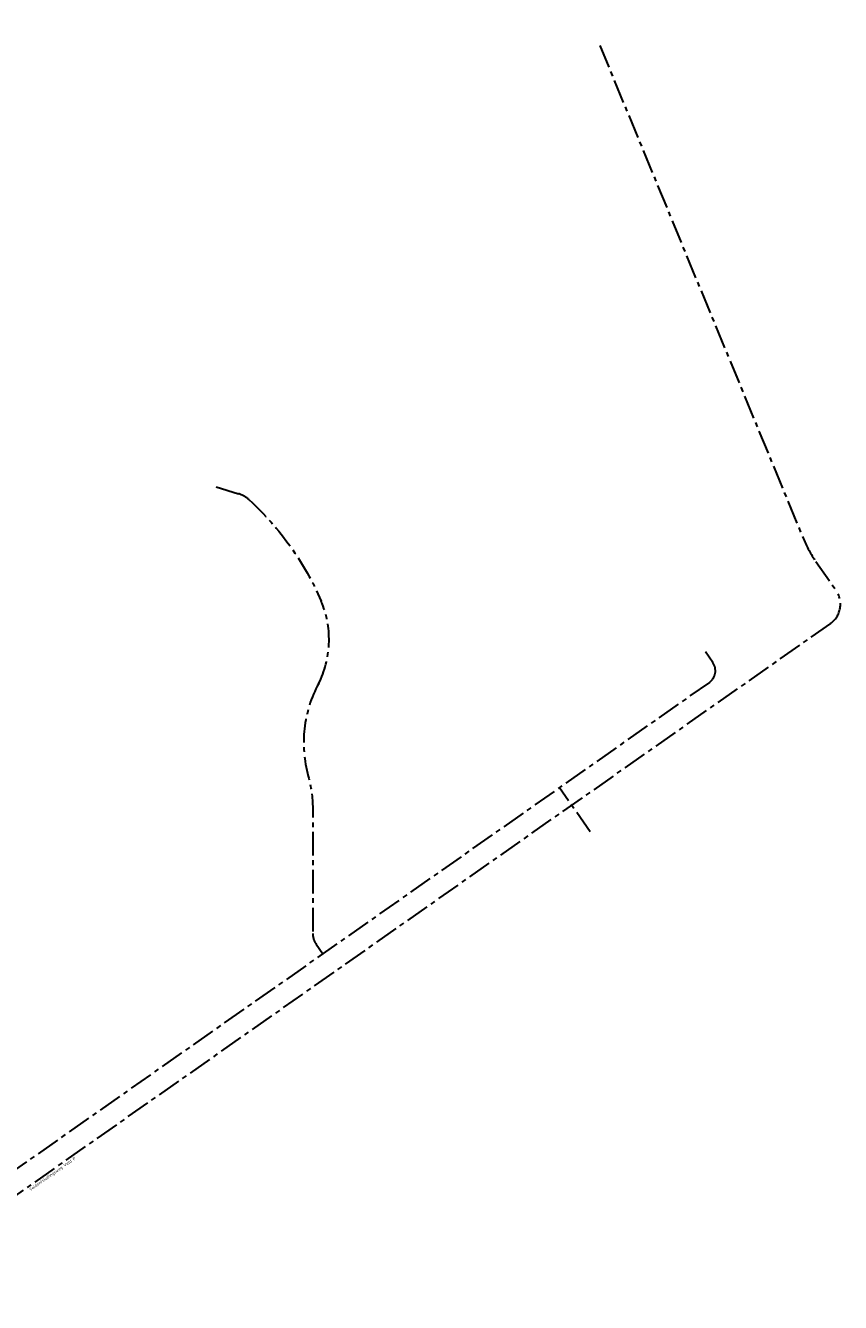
# Model space of a CAD drawing. Header units: metres. Extents: x 150805 to 161014, y 478675 to 486369.
# Tile 10 of 35: x 151480 to 151824, y 483326 to 483864. Entities that reach past the tile are written whole.
import ezdxf

# ---------------------------------------------------------------- set-up
doc = ezdxf.new("R2010")
doc.units = ezdxf.units.M
doc.linetypes.add('AM-AS', pattern=[16, 10, -2, 2, -2])
doc.layers.get('Defpoints').update_dxf_attribs({"lineweight": 25, "true_color": 0xff7fff})
for name, color, linetype, lineweight in [('N-WE-AM-AS_FIETSPAD-G', 3, 'AM-AS', 30), ('N-WE-AM-AS_WEG-G', 10, 'AM-AS', 30), ('TOP-T-topo huisnummering naamgeving', 7, 'Continuous', 0)]:
    doc.layers.add(name, color=color, linetype=linetype, lineweight=lineweight)
doc.styles.add('NLCS-ISO-M1000-T50', font='NLCS-ISO.ttf')

msp = doc.modelspace()

# ---------------------------------------------------------------- linework, layer by layer
at = {"layer": 'Defpoints', "linetype": 'Continuous', "flags": 128}
for points in [[(151804.35, 482923.275), (151718.408, 483024.94, -0.0026625), (151677.359, 483074.026), (151633.845, 483126.627), (151610.023, 483155.424, -0.0057375), (151465.661, 483334.065), (151428.256, 483381.456, -0.0082544), (151157.762, 483736.036, -0.0065463), (150913.506, 484076.675, 0.0061687), (150896.388, 484100.586), (150852.424, 484160.422)], [(151764.497, 482959.421), (151712.986, 483020.356, -0.0026625), (151671.888, 483069.5), (151628.374, 483122.101), (151604.552, 483150.898, -0.0057375), (151460.088, 483329.667), (151422.683, 483377.057, -0.0082544), (151152.047, 483731.823, -0.0065463), (150907.682, 484072.614, 0.0061687), (150890.666, 484096.382), (150846.703, 484156.218)]]:
    msp.add_lwpolyline(points, format="xyb", dxfattribs=at)
at = {"layer": 'N-WE-AM-AS_FIETSPAD-G'}
for p, q in [((151769.748, 483595.513), (151766.592, 483600.011)), ((151768.283, 483587.155), (151469.335, 483377.413)), ((151718.06, 483524.154), (151705.006, 483542.76)), ((151602.351, 483476.84), (151605.22, 483472.75))]:
    msp.add_line(p, q, dxfattribs=at)
at = {"layer": 'N-WE-AM-AS_FIETSPAD-G', "flags": 128}
msp.add_lwpolyline([(151560.236, 483669.536), (151569.564, 483666.677)], dxfattribs=at)
for points in [[(151574.141, 483664.065, -0.1064159), (151604.471, 483621.456)], [(151603.471, 483586.736, 0.1949898), (151599.061, 483547.657, -0.0682294), (151600.934, 483534.023), (151600.945, 483481.289)]]:
    msp.add_lwpolyline(points, format="xyb", dxfattribs=at)
at = {"layer": 'N-WE-AM-AS_FIETSPAD-G'}
for centre, radius, start, end in [((151566.048, 483655.204), 12, 47.59347, 72.96121), ((151566.658, 483605.174), 41.17, 333.1522, 21.67703), ((151566.658, 483605.174), 41.17, 21.67703, 23.29619), ((151764.837, 483592.067), 6, 305.05355, 35.05355), ((151608.695, 483481.291), 7.75, 180.01181, 215.05355)]:
    msp.add_arc(centre, radius, start, end, dxfattribs=at)
at = {"layer": 'N-WE-AM-AS_WEG-G', "linetype": 'AM-AS'}
for p, q in [((151722.032, 483855.734), (151807.969, 483647.667)), ((151813.204, 483638.151), (151821.788, 483625.916))]:
    msp.add_line(p, q, dxfattribs=at)
at = {"layer": 'N-WE-AM-AS_WEG-G', "linetype": 'AM-AS', "flags": 128}
msp.add_lwpolyline([(151819.345, 483611.987), (151457.259, 483357.946)], dxfattribs=at)
at = {"layer": 'N-WE-AM-AS_WEG-G', "linetype": 'AM-AS'}
for centre, radius, start, end in [((151854.135, 483666.868), 50, 202.58229, 215.05355), ((151813.602, 483620.173), 10, 305.05355, 35.05379)]:
    msp.add_arc(centre, radius, start, end, dxfattribs=at)

# ---------------------------------------------------------------- texts
at = {"layer": 'TOP-T-topo huisnummering naamgeving', "color": 7, "linetype": 'Continuous', "lineweight": 0, "insert": (151491.19, 483379.788), "char_height": 1.25, "attachment_point": 5, "rotation": 34.94277, "line_spacing_factor": 0.744, "style": 'NLCS-ISO-M1000-T50'}
msp.add_mtext('Veldontsluitingsweg Veld P', dxfattribs=at)

doc.saveas('drawing.dxf')
